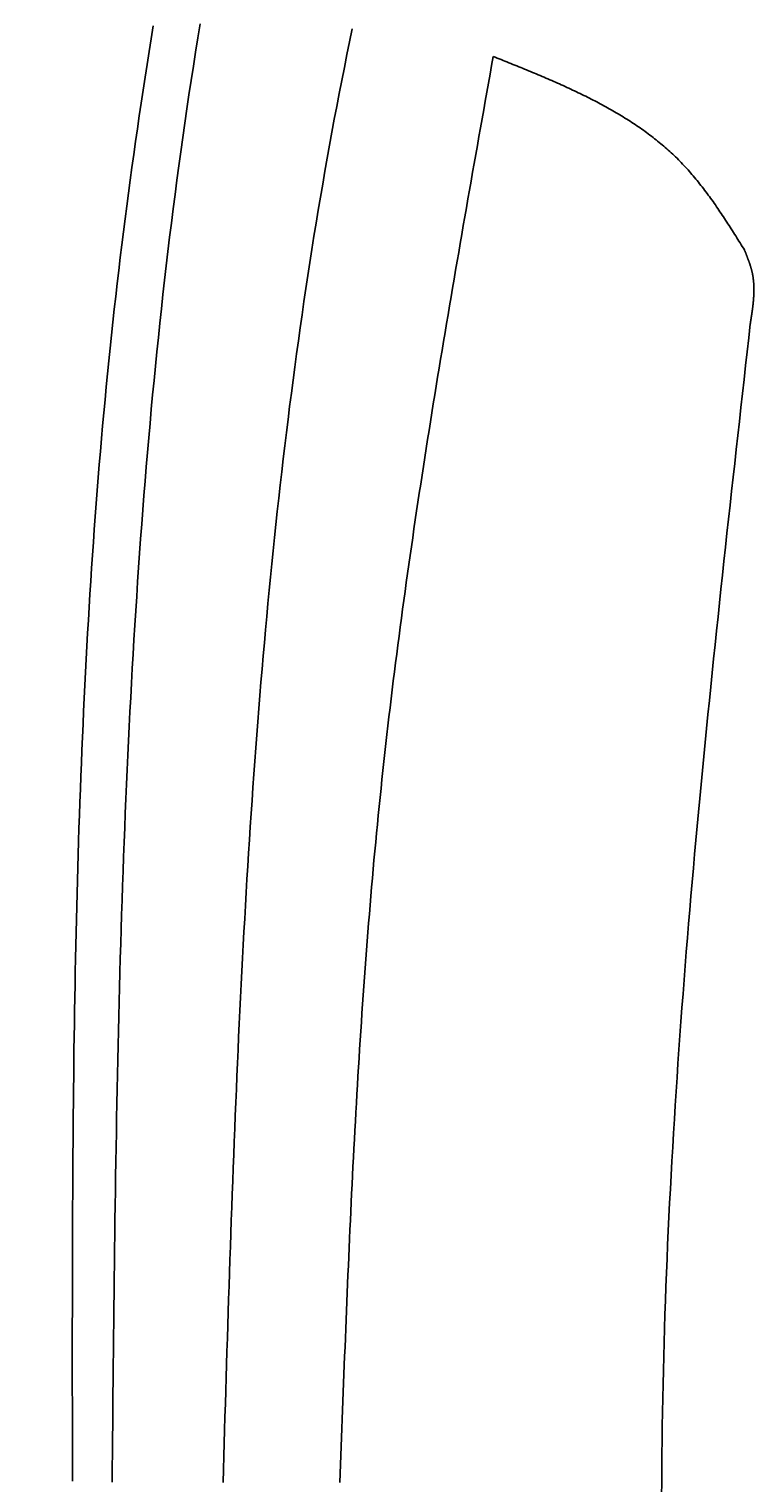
# Model space of a CAD drawing. Extents: x 715 to 7297, y 267 to 3702.
# Tile 9 of 62: x 1204 to 1389, y 2133 to 2504. Entities that reach past the tile are written whole.
import ezdxf

# ---------------------------------------------------------------- set-up
doc = ezdxf.new("R2010")
doc.units = 0
doc.layers.get('0').update_dxf_attribs({"linetype": 'CONTINUOUS'})
doc.layers.get('DEFPOINTS').update_dxf_attribs({"linetype": 'CONTINUOUS'})
for name, color, linetype in [('4', 3, 'CONTINUOUS'), ('5', 3, 'CONTINUOUS'), ('CAR', 10, 'CONTINUOUS')]:
    doc.layers.add(name, color=color, linetype=linetype)
doc.styles.get("Standard").update_dxf_attribs({"font": 'ISOCP.SHX'})
doc.dimstyles.get("Standard").update_dxf_attribs({"dimtxt": 2.5, "dimasz": 2.5, "dimexe": 1.25, "dimexo": 0.625, "dimtad": 1, "dimcen": 2.5, "dimazin": 3, "dimtfac": 1, "dimtmove": 0, "dimatfit": 3})

# ---------------------------------------------------------------- blocks, each defined once
blk = doc.blocks.new('PUNKT')
at = {"layer": '4', "color": 0, "linetype": 'BYBLOCK'}
blk.add_line((-0.5, 0), (-1, 0), dxfattribs=at)
at = {"layer": '4', "color": 0, "linetype": 'BYBLOCK', "const_width": 0.5}
blk.add_lwpolyline([(-0.25, 0, 1), (0.25, 0, 1)], format="xyb", close=True, dxfattribs=at)
blk = doc.blocks.new('*U16')
at = {"layer": '5', "color": 2}
blk.add_text('300', height=70, rotation=90, dxfattribs=at).set_placement((785.85, 1713.74))
blk = doc.blocks.new('*D4')
at = {"layer": '5'}
for p, q in [((1352.73, 3287.27), (775.85, 3287.27)), ((815.85, 327.27), (815.85, 3247.27)), ((1352.77, 287.27), (775.85, 287.27))]:
    blk.add_line(p, q, dxfattribs=at)
at = {"layer": 'DEFPOINTS', "color": 0}
for p in [(815.85, 3287.27), (1372.73, 3287.27), (1372.77, 287.27)]:
    blk.add_point(p, dxfattribs=at)
blk.add_blockref('*U16', (0, 0))
at = {"layer": '5', "xscale": 40, "yscale": 40, "zscale": 40}
for p, rotation in [((815.85, 3287.27), 90), ((815.85, 287.27), 270)]:
    blk.add_blockref('PUNKT', p, dxfattribs=dict(at, rotation=rotation))

msp = doc.modelspace()

# ---------------------------------------------------------------- linework, layer by layer
at = {"layer": 'CAR'}
for points in [[(1235.61, 2505.23, 0), (1235.08, 2501.95, 0), (1234.57, 2498.66, 0), (1234.06, 2495.38, 0), (1233.55, 2492.09, 0), (1233.05, 2488.81, 0), (1232.56, 2485.52, 0), (1232.07, 2482.24, 0), (1231.6, 2478.95, 0), (1231.12, 2475.66, 0), (1230.66, 2472.37, 0), (1230.2, 2469.08, 0), (1229.75, 2465.79, 0), (1229.31, 2462.5, 0), (1228.88, 2459.21, 0), (1228.45, 2455.91, 0), (1228.03, 2452.62, 0), (1227.62, 2449.32, 0), (1227.22, 2446.03, 0), (1226.83, 2442.73, 0), (1226.44, 2439.43, 0), (1226.06, 2436.13, 0), (1225.69, 2432.84, 0), (1225.33, 2429.54, 0), (1224.98, 2426.23, 0), (1224.64, 2422.93, 0), (1224.3, 2419.63, 0), (1223.97, 2416.33, 0), (1223.65, 2413.02, 0), (1223.34, 2409.72, 0), (1223.03, 2406.41, 0), (1222.73, 2403.1, 0), (1222.44, 2399.8, 0), (1222.16, 2396.49, 0), (1221.88, 2393.18, 0), (1221.61, 2389.87, 0), (1221.35, 2386.56, 0), (1221.09, 2383.25, 0), (1220.85, 2379.93, 0), (1220.6, 2376.62, 0), (1220.37, 2373.31, 0), (1220.14, 2369.99, 0), (1219.92, 2366.68, 0), (1219.7, 2363.36, 0), (1219.49, 2360.05, 0), (1219.29, 2356.73, 0), (1219.09, 2353.41, 0), (1218.9, 2350.09, 0), (1218.71, 2346.78, 0), (1218.54, 2343.46, 0), (1218.36, 2340.14, 0), (1218.19, 2336.81, 0), (1218.03, 2333.49, 0), (1217.87, 2330.17, 0), (1217.72, 2326.85, 0), (1217.58, 2323.53, 0), (1217.43, 2320.2, 0), (1217.3, 2316.88, 0), (1217.17, 2313.55, 0), (1217.04, 2310.23, 0), (1216.92, 2306.9, 0), (1216.8, 2303.58, 0), (1216.69, 2300.25, 0), (1216.58, 2296.92, 0), (1216.48, 2293.6, 0), (1216.38, 2290.27, 0), (1216.29, 2286.94, 0), (1216.2, 2283.61, 0), (1216.11, 2280.28, 0), (1216.03, 2276.95, 0), (1215.95, 2273.62, 0), (1215.88, 2270.29, 0), (1215.81, 2266.96, 0), (1215.74, 2263.63, 0), (1215.68, 2260.3, 0), (1215.62, 2256.96, 0), (1215.56, 2253.63, 0), (1215.51, 2250.3, 0), (1215.46, 2246.97, 0), (1215.41, 2243.63, 0), (1215.37, 2240.3, 0), (1215.33, 2236.96, 0), (1215.29, 2233.63, 0), (1215.25, 2230.29, 0), (1215.22, 2226.96, 0), (1215.19, 2223.62, 0), (1215.16, 2220.29, 0), (1215.14, 2216.95, 0), (1215.11, 2213.62, 0), (1215.09, 2210.28, 0), (1215.08, 2206.94, 0), (1215.06, 2203.61, 0), (1215.04, 2200.27, 0), (1215.03, 2196.93, 0), (1215.02, 2193.6, 0), (1215.01, 2190.26, 0), (1215, 2186.92, 0), (1214.99, 2183.58, 0), (1214.99, 2180.25, 0), (1214.99, 2176.91, 0), (1214.98, 2173.57, 0), (1214.98, 2170.23, 0), (1214.98, 2166.89, 0), (1214.98, 2163.55, 0), (1214.98, 2160.21, 0), (1214.98, 2156.88, 0), (1214.99, 2153.54, 0), (1214.99, 2150.2, 0), (1214.99, 2146.86, 0), (1215, 2143.52, 0), (1215, 2140.18, 0), (1215, 2136.84, 0), (1215.01, 2133.5, 0)], [(1225.16, 2133.28, 0), (1225.2, 2137, 0), (1225.23, 2140.72, 0), (1225.26, 2144.44, 0), (1225.3, 2148.16, 0), (1225.33, 2151.88, 0), (1225.37, 2155.6, 0), (1225.4, 2159.32, 0), (1225.44, 2163.04, 0), (1225.48, 2166.76, 0), (1225.52, 2170.48, 0), (1225.56, 2174.2, 0), (1225.6, 2177.92, 0), (1225.64, 2181.64, 0), (1225.68, 2185.35, 0), (1225.73, 2189.07, 0), (1225.78, 2192.79, 0), (1225.83, 2196.51, 0), (1225.88, 2200.23, 0), (1225.93, 2203.94, 0), (1225.98, 2207.66, 0), (1226.04, 2211.38, 0), (1226.1, 2215.09, 0), (1226.16, 2218.81, 0), (1226.23, 2222.52, 0), (1226.29, 2226.24, 0), (1226.36, 2229.95, 0), (1226.44, 2233.66, 0), (1226.51, 2237.38, 0), (1226.59, 2241.09, 0), (1226.67, 2244.8, 0), (1226.76, 2248.51, 0), (1226.85, 2252.22, 0), (1226.94, 2255.93, 0), (1227.03, 2259.64, 0), (1227.13, 2263.35, 0), (1227.24, 2267.06, 0), (1227.35, 2270.77, 0), (1227.46, 2274.48, 0), (1227.57, 2278.18, 0), (1227.69, 2281.89, 0), (1227.82, 2285.59, 0), (1227.95, 2289.3, 0), (1228.08, 2293, 0), (1228.22, 2296.7, 0), (1228.36, 2300.4, 0), (1228.51, 2304.1, 0), (1228.67, 2307.8, 0), (1228.83, 2311.5, 0), (1228.99, 2315.2, 0), (1229.16, 2318.9, 0), (1229.33, 2322.59, 0), (1229.52, 2326.29, 0), (1229.7, 2329.98, 0), (1229.89, 2333.68, 0), (1230.09, 2337.37, 0), (1230.3, 2341.06, 0), (1230.51, 2344.75, 0), (1230.73, 2348.44, 0), (1230.95, 2352.13, 0), (1231.18, 2355.81, 0), (1231.42, 2359.5, 0), (1231.66, 2363.18, 0), (1231.91, 2366.87, 0), (1232.17, 2370.55, 0), (1232.43, 2374.23, 0), (1232.7, 2377.91, 0), (1232.98, 2381.59, 0), (1233.27, 2385.26, 0), (1233.56, 2388.94, 0), (1233.87, 2392.62, 0), (1234.18, 2396.29, 0), (1234.49, 2399.96, 0), (1234.82, 2403.63, 0), (1235.15, 2407.3, 0), (1235.49, 2410.97, 0), (1235.84, 2414.63, 0), (1236.2, 2418.3, 0), (1236.57, 2421.96, 0), (1236.95, 2425.63, 0), (1237.33, 2429.29, 0), (1237.72, 2432.94, 0), (1238.13, 2436.6, 0), (1238.54, 2440.26, 0), (1238.96, 2443.91, 0), (1239.39, 2447.57, 0), (1239.83, 2451.22, 0), (1240.28, 2454.87, 0), (1240.74, 2458.51, 0), (1241.21, 2462.16, 0), (1241.68, 2465.81, 0), (1242.17, 2469.45, 0), (1242.67, 2473.09, 0), (1243.18, 2476.73, 0), (1243.7, 2480.37, 0), (1244.23, 2484, 0), (1244.77, 2487.64, 0), (1245.32, 2491.27, 0), (1245.88, 2494.9, 0), (1246.45, 2498.53, 0), (1247.04, 2502.15, 0), (1247.63, 2505.78, 0)], [(1286.46, 2504.48, 0), (1285.77, 2501.18, 0), (1285.1, 2497.89, 0), (1284.43, 2494.59, 0), (1283.78, 2491.29, 0), (1283.13, 2487.98, 0), (1282.5, 2484.67, 0), (1281.87, 2481.36, 0), (1281.26, 2478.05, 0), (1280.65, 2474.73, 0), (1280.06, 2471.42, 0), (1279.47, 2468.1, 0), (1278.9, 2464.78, 0), (1278.33, 2461.45, 0), (1277.77, 2458.13, 0), (1277.22, 2454.8, 0), (1276.68, 2451.47, 0), (1276.15, 2448.14, 0), (1275.63, 2444.8, 0), (1275.12, 2441.47, 0), (1274.62, 2438.13, 0), (1274.12, 2434.79, 0), (1273.64, 2431.45, 0), (1273.16, 2428.11, 0), (1272.69, 2424.77, 0), (1272.23, 2421.43, 0), (1271.78, 2418.08, 0), (1271.33, 2414.73, 0), (1270.9, 2411.39, 0), (1270.47, 2408.04, 0), (1270.05, 2404.69, 0), (1269.64, 2401.34, 0), (1269.23, 2397.98, 0), (1268.84, 2394.63, 0), (1268.45, 2391.28, 0), (1268.06, 2387.92, 0), (1267.69, 2384.57, 0), (1267.32, 2381.21, 0), (1266.96, 2377.86, 0), (1266.61, 2374.5, 0), (1266.26, 2371.14, 0), (1265.92, 2367.78, 0), (1265.59, 2364.43, 0), (1265.26, 2361.07, 0), (1264.94, 2357.71, 0), (1264.63, 2354.35, 0), (1264.32, 2350.99, 0), (1264.02, 2347.63, 0), (1263.72, 2344.28, 0), (1263.44, 2340.92, 0), (1263.15, 2337.56, 0), (1262.88, 2334.2, 0), (1262.61, 2330.84, 0), (1262.34, 2327.49, 0), (1262.08, 2324.13, 0), (1261.83, 2320.77, 0), (1261.58, 2317.42, 0), (1261.34, 2314.06, 0), (1261.1, 2310.71, 0), (1260.87, 2307.35, 0), (1260.64, 2304, 0), (1260.42, 2300.64, 0), (1260.2, 2297.29, 0), (1259.99, 2293.93, 0), (1259.78, 2290.58, 0), (1259.57, 2287.23, 0), (1259.38, 2283.87, 0), (1259.18, 2280.52, 0), (1258.99, 2277.17, 0), (1258.8, 2273.81, 0), (1258.62, 2270.46, 0), (1258.44, 2267.11, 0), (1258.27, 2263.76, 0), (1258.1, 2260.41, 0), (1257.93, 2257.06, 0), (1257.77, 2253.7, 0), (1257.61, 2250.35, 0), (1257.45, 2247, 0), (1257.3, 2243.65, 0), (1257.15, 2240.3, 0), (1257, 2236.95, 0), (1256.86, 2233.6, 0), (1256.72, 2230.25, 0), (1256.58, 2226.9, 0), (1256.44, 2223.55, 0), (1256.31, 2220.2, 0), (1256.18, 2216.86, 0), (1256.05, 2213.51, 0), (1255.93, 2210.16, 0), (1255.8, 2206.81, 0), (1255.68, 2203.46, 0), (1255.56, 2200.11, 0), (1255.45, 2196.76, 0), (1255.33, 2193.42, 0), (1255.22, 2190.07, 0), (1255.11, 2186.72, 0), (1255, 2183.37, 0), (1254.89, 2180.02, 0), (1254.78, 2176.68, 0), (1254.67, 2173.33, 0), (1254.57, 2169.98, 0), (1254.46, 2166.63, 0), (1254.36, 2163.29, 0), (1254.26, 2159.94, 0), (1254.16, 2156.59, 0), (1254.06, 2153.24, 0), (1253.96, 2149.9, 0), (1253.86, 2146.55, 0), (1253.76, 2143.2, 0), (1253.66, 2139.86, 0), (1253.56, 2136.51, 0), (1253.46, 2133.16, 0)], [(1322.43, 2497.4, 0), (1322.03, 2495.13, 0), (1321.62, 2492.86, 0), (1321.22, 2490.58, 0), (1320.82, 2488.31, 0), (1320.41, 2486.03, 0), (1320.01, 2483.76, 0), (1319.6, 2481.49, 0), (1319.2, 2479.21, 0), (1318.8, 2476.94, 0), (1318.39, 2474.66, 0), (1317.99, 2472.39, 0), (1317.59, 2470.11, 0), (1317.19, 2467.84, 0), (1316.79, 2465.56, 0), (1316.39, 2463.29, 0), (1315.99, 2461.01, 0), (1315.59, 2458.74, 0), (1315.2, 2456.46, 0), (1314.8, 2454.19, 0), (1314.41, 2451.91, 0), (1314.01, 2449.64, 0), (1313.62, 2447.36, 0), (1313.23, 2445.09, 0), (1312.83, 2442.81, 0), (1312.44, 2440.54, 0), (1312.06, 2438.26, 0), (1311.67, 2435.99, 0), (1311.28, 2433.71, 0), (1310.9, 2431.43, 0), (1310.51, 2429.16, 0), (1310.13, 2426.88, 0), (1309.75, 2424.6, 0), (1309.37, 2422.33, 0), (1309, 2420.05, 0), (1308.62, 2417.77, 0), (1308.25, 2415.49, 0), (1307.88, 2413.22, 0), (1307.51, 2410.94, 0), (1307.14, 2408.66, 0), (1306.77, 2406.38, 0), (1306.41, 2404.1, 0), (1306.05, 2401.83, 0), (1305.69, 2399.55, 0), (1305.33, 2397.27, 0), (1304.97, 2394.99, 0), (1304.62, 2392.71, 0), (1304.27, 2390.43, 0), (1303.92, 2388.15, 0), (1303.57, 2385.87, 0), (1303.23, 2383.59, 0), (1302.89, 2381.31, 0), (1302.55, 2379.03, 0), (1302.21, 2376.74, 0), (1301.88, 2374.46, 0), (1301.55, 2372.18, 0), (1301.22, 2369.9, 0), (1300.89, 2367.62, 0), (1300.57, 2365.33, 0), (1300.25, 2363.05, 0), (1299.93, 2360.77, 0), (1299.62, 2358.48, 0), (1299.3, 2356.2, 0), (1299, 2353.91, 0), (1298.69, 2351.63, 0), (1298.39, 2349.34, 0), (1298.09, 2347.06, 0), (1297.8, 2344.77, 0), (1297.5, 2342.49, 0), (1297.21, 2340.2, 0), (1296.93, 2337.91, 0), (1296.65, 2335.63, 0), (1296.37, 2333.34, 0), (1296.09, 2331.05, 0), (1295.82, 2328.76, 0), (1295.56, 2326.47, 0), (1295.29, 2324.18, 0), (1295.03, 2321.89, 0), (1294.78, 2319.6, 0), (1294.52, 2317.31, 0), (1294.27, 2315.02, 0), (1294.03, 2312.73, 0), (1293.79, 2310.44, 0), (1293.55, 2308.15, 0), (1293.32, 2305.86, 0), (1293.09, 2303.56, 0), (1292.87, 2301.27, 0), (1292.65, 2298.98, 0), (1292.43, 2296.68, 0), (1292.21, 2294.39, 0), (1292, 2292.09, 0), (1291.8, 2289.8, 0), (1291.59, 2287.5, 0), (1291.39, 2285.21, 0), (1291.2, 2282.91, 0), (1291.01, 2280.61, 0), (1290.82, 2278.32, 0), (1290.63, 2276.02, 0), (1290.45, 2273.72, 0), (1290.27, 2271.42, 0), (1290.09, 2269.12, 0), (1289.92, 2266.83, 0), (1289.75, 2264.53, 0), (1289.58, 2262.23, 0), (1289.41, 2259.93, 0), (1289.25, 2257.63, 0), (1289.09, 2255.33, 0), (1288.93, 2253.03, 0), (1288.78, 2250.73, 0), (1288.63, 2248.42, 0), (1288.48, 2246.12, 0), (1288.33, 2243.82, 0), (1288.19, 2241.52, 0), (1288.05, 2239.22, 0), (1287.91, 2236.91, 0), (1287.77, 2234.61, 0), (1287.64, 2232.31, 0), (1287.51, 2230.01, 0), (1287.38, 2227.7, 0), (1287.25, 2225.4, 0), (1287.13, 2223.1, 0), (1287, 2220.79, 0), (1286.88, 2218.49, 0), (1286.76, 2216.18, 0), (1286.64, 2213.88, 0), (1286.53, 2211.57, 0), (1286.41, 2209.27, 0), (1286.3, 2206.96, 0), (1286.19, 2204.66, 0), (1286.08, 2202.35, 0), (1285.97, 2200.05, 0), (1285.87, 2197.74, 0), (1285.76, 2195.43, 0), (1285.66, 2193.13, 0), (1285.56, 2190.82, 0), (1285.45, 2188.51, 0), (1285.35, 2186.21, 0), (1285.26, 2183.9, 0), (1285.16, 2181.59, 0), (1285.06, 2179.29, 0), (1284.97, 2176.98, 0), (1284.87, 2174.67, 0), (1284.78, 2172.37, 0), (1284.69, 2170.06, 0), (1284.6, 2167.75, 0), (1284.51, 2165.44, 0), (1284.42, 2163.14, 0), (1284.33, 2160.83, 0), (1284.24, 2158.52, 0), (1284.15, 2156.21, 0), (1284.06, 2153.9, 0), (1283.97, 2151.6, 0), (1283.89, 2149.29, 0), (1283.8, 2146.98, 0), (1283.72, 2144.67, 0), (1283.63, 2142.36, 0), (1283.54, 2140.06, 0), (1283.46, 2137.75, 0), (1283.37, 2135.44, 0), (1283.29, 2133.13, 0)], [(1322.43, 2497.4, 0), (1322.94, 2497.2, 0), (1323.44, 2497, 0), (1323.94, 2496.8, 0), (1324.44, 2496.6, 0), (1324.94, 2496.4, 0), (1325.44, 2496.2, 0), (1325.95, 2496, 0), (1326.45, 2495.8, 0), (1326.95, 2495.6, 0), (1327.45, 2495.39, 0), (1327.95, 2495.19, 0), (1328.45, 2494.99, 0), (1328.95, 2494.79, 0), (1329.45, 2494.58, 0), (1329.95, 2494.38, 0), (1330.45, 2494.18, 0), (1330.95, 2493.97, 0), (1331.45, 2493.77, 0), (1331.94, 2493.56, 0), (1332.44, 2493.35, 0), (1332.94, 2493.15, 0), (1333.43, 2492.94, 0), (1333.93, 2492.73, 0), (1334.42, 2492.52, 0), (1334.92, 2492.31, 0), (1335.41, 2492.1, 0), (1335.9, 2491.89, 0), (1336.4, 2491.68, 0), (1336.89, 2491.47, 0), (1337.38, 2491.25, 0), (1337.87, 2491.04, 0), (1338.36, 2490.83, 0), (1338.84, 2490.61, 0), (1339.33, 2490.39, 0), (1339.82, 2490.17, 0), (1340.3, 2489.96, 0), (1340.79, 2489.73, 0), (1341.27, 2489.51, 0), (1341.75, 2489.29, 0), (1342.24, 2489.07, 0), (1342.72, 2488.84, 0), (1343.2, 2488.62, 0), (1343.67, 2488.39, 0), (1344.15, 2488.16, 0), (1344.63, 2487.93, 0), (1345.1, 2487.7, 0), (1345.58, 2487.47, 0), (1346.05, 2487.23, 0), (1346.52, 2487, 0), (1346.99, 2486.76, 0), (1347.46, 2486.52, 0), (1347.93, 2486.28, 0), (1348.39, 2486.04, 0), (1348.86, 2485.8, 0), (1349.32, 2485.56, 0), (1349.78, 2485.31, 0), (1350.24, 2485.06, 0), (1350.7, 2484.81, 0), (1351.16, 2484.56, 0), (1351.61, 2484.31, 0), (1352.07, 2484.06, 0), (1352.52, 2483.8, 0), (1352.97, 2483.54, 0), (1353.42, 2483.28, 0), (1353.86, 2483.02, 0), (1354.31, 2482.76, 0), (1354.75, 2482.49, 0), (1355.2, 2482.22, 0), (1355.64, 2481.95, 0), (1356.08, 2481.68, 0), (1356.51, 2481.41, 0), (1356.95, 2481.13, 0), (1357.38, 2480.85, 0), (1357.81, 2480.57, 0), (1358.24, 2480.29, 0), (1358.67, 2480.01, 0), (1359.09, 2479.72, 0), (1359.51, 2479.43, 0), (1359.94, 2479.14, 0), (1360.35, 2478.85, 0), (1360.77, 2478.55, 0), (1361.19, 2478.25, 0), (1361.6, 2477.95, 0), (1362.01, 2477.65, 0), (1362.42, 2477.34, 0), (1362.82, 2477.04, 0), (1363.23, 2476.72, 0), (1363.63, 2476.41, 0), (1364.03, 2476.1, 0), (1364.42, 2475.78, 0), (1364.82, 2475.46, 0), (1365.21, 2475.13, 0), (1365.6, 2474.81, 0), (1365.99, 2474.48, 0), (1366.37, 2474.14, 0), (1366.75, 2473.81, 0), (1367.13, 2473.47, 0), (1367.51, 2473.13, 0), (1367.88, 2472.79, 0), (1368.26, 2472.44, 0), (1368.63, 2472.09, 0), (1368.99, 2471.74, 0), (1369.36, 2471.39, 0), (1369.72, 2471.03, 0), (1370.08, 2470.67, 0), (1370.43, 2470.3, 0), (1370.78, 2469.93, 0), (1371.13, 2469.56, 0), (1371.48, 2469.19, 0), (1371.83, 2468.81, 0), (1372.17, 2468.43, 0), (1372.51, 2468.05, 0), (1372.84, 2467.67, 0), (1373.18, 2467.28, 0), (1373.51, 2466.89, 0), (1373.84, 2466.5, 0), (1374.17, 2466.1, 0), (1374.5, 2465.7, 0), (1374.82, 2465.3, 0), (1375.14, 2464.9, 0), (1375.46, 2464.49, 0), (1375.78, 2464.09, 0), (1376.09, 2463.68, 0), (1376.4, 2463.27, 0), (1376.72, 2462.85, 0), (1377.03, 2462.44, 0), (1377.33, 2462.02, 0), (1377.64, 2461.6, 0), (1377.94, 2461.18, 0), (1378.25, 2460.75, 0), (1378.55, 2460.33, 0), (1378.85, 2459.9, 0), (1379.15, 2459.47, 0), (1379.44, 2459.04, 0), (1379.74, 2458.61, 0), (1380.03, 2458.18, 0), (1380.33, 2457.75, 0), (1380.62, 2457.31, 0), (1380.91, 2456.88, 0), (1381.2, 2456.44, 0), (1381.49, 2456, 0), (1381.78, 2455.56, 0), (1382.07, 2455.12, 0), (1382.35, 2454.68, 0), (1382.64, 2454.23, 0), (1382.92, 2453.79, 0), (1383.21, 2453.35, 0), (1383.49, 2452.9, 0), (1383.77, 2452.45, 0), (1384.06, 2452.01, 0), (1384.34, 2451.56, 0), (1384.62, 2451.11, 0), (1384.9, 2450.67, 0), (1385.18, 2450.22, 0), (1385.46, 2449.77, 0), (1385.74, 2449.32, 0), (1386.02, 2448.87, 0), (1386.3, 2448.42, 0), (1386.58, 2447.98, 0)], [(1386.58, 2447.98, 0), (1386.63, 2447.86, 0), (1386.67, 2447.75, 0), (1386.72, 2447.64, 0), (1386.76, 2447.52, 0), (1386.81, 2447.41, 0), (1386.86, 2447.3, 0), (1386.9, 2447.18, 0), (1386.95, 2447.07, 0), (1386.99, 2446.96, 0), (1387.04, 2446.84, 0), (1387.08, 2446.73, 0), (1387.13, 2446.62, 0), (1387.17, 2446.5, 0), (1387.21, 2446.39, 0), (1387.26, 2446.28, 0), (1387.3, 2446.16, 0), (1387.35, 2446.05, 0), (1387.39, 2445.93, 0), (1387.43, 2445.82, 0), (1387.48, 2445.71, 0), (1387.52, 2445.59, 0), (1387.56, 2445.48, 0), (1387.6, 2445.37, 0), (1387.64, 2445.25, 0), (1387.68, 2445.14, 0), (1387.72, 2445.02, 0), (1387.76, 2444.91, 0), (1387.8, 2444.8, 0), (1387.84, 2444.68, 0), (1387.88, 2444.57, 0), (1387.92, 2444.45, 0), (1387.96, 2444.34, 0), (1388, 2444.22, 0), (1388.03, 2444.11, 0), (1388.07, 2443.99, 0), (1388.1, 2443.88, 0), (1388.14, 2443.77, 0), (1388.17, 2443.65, 0), (1388.21, 2443.54, 0), (1388.24, 2443.42, 0), (1388.27, 2443.31, 0), (1388.31, 2443.19, 0), (1388.34, 2443.07, 0), (1388.37, 2442.96, 0), (1388.4, 2442.84, 0), (1388.43, 2442.73, 0), (1388.46, 2442.61, 0), (1388.48, 2442.5, 0), (1388.51, 2442.38, 0), (1388.54, 2442.26, 0), (1388.56, 2442.15, 0), (1388.59, 2442.03, 0), (1388.61, 2441.92, 0), (1388.63, 2441.8, 0), (1388.66, 2441.68, 0), (1388.68, 2441.57, 0), (1388.7, 2441.45, 0), (1388.72, 2441.33, 0), (1388.74, 2441.21, 0), (1388.76, 2441.1, 0), (1388.77, 2440.98, 0), (1388.79, 2440.86, 0), (1388.81, 2440.74, 0), (1388.82, 2440.63, 0), (1388.84, 2440.51, 0), (1388.85, 2440.39, 0), (1388.86, 2440.27, 0), (1388.88, 2440.16, 0), (1388.89, 2440.04, 0), (1388.9, 2439.92, 0), (1388.91, 2439.8, 0), (1388.92, 2439.68, 0), (1388.93, 2439.56, 0), (1388.94, 2439.44, 0), (1388.94, 2439.33, 0), (1388.95, 2439.21, 0), (1388.96, 2439.09, 0), (1388.96, 2438.97, 0), (1388.97, 2438.85, 0), (1388.97, 2438.73, 0), (1388.98, 2438.61, 0), (1388.98, 2438.49, 0), (1388.98, 2438.37, 0), (1388.99, 2438.25, 0), (1388.99, 2438.13, 0), (1388.99, 2438.01, 0), (1388.99, 2437.89, 0), (1388.99, 2437.77, 0), (1388.99, 2437.65, 0), (1388.99, 2437.53, 0), (1388.99, 2437.41, 0), (1388.98, 2437.29, 0), (1388.98, 2437.17, 0), (1388.98, 2437.05, 0), (1388.98, 2436.93, 0), (1388.97, 2436.81, 0), (1388.97, 2436.69, 0), (1388.96, 2436.57, 0), (1388.96, 2436.45, 0), (1388.95, 2436.33, 0), (1388.94, 2436.21, 0), (1388.94, 2436.09, 0), (1388.93, 2435.97, 0), (1388.92, 2435.85, 0), (1388.91, 2435.73, 0), (1388.91, 2435.6, 0), (1388.9, 2435.48, 0), (1388.89, 2435.36, 0), (1388.88, 2435.24, 0), (1388.87, 2435.12, 0), (1388.86, 2435, 0), (1388.85, 2434.88, 0), (1388.84, 2434.75, 0), (1388.82, 2434.63, 0), (1388.81, 2434.51, 0), (1388.8, 2434.39, 0), (1388.79, 2434.27, 0), (1388.77, 2434.15, 0), (1388.76, 2434.02, 0), (1388.75, 2433.9, 0), (1388.73, 2433.78, 0), (1388.72, 2433.66, 0), (1388.71, 2433.54, 0), (1388.69, 2433.42, 0), (1388.68, 2433.29, 0), (1388.66, 2433.17, 0), (1388.65, 2433.05, 0), (1388.63, 2432.93, 0), (1388.61, 2432.8, 0), (1388.6, 2432.68, 0), (1388.58, 2432.56, 0), (1388.57, 2432.44, 0), (1388.55, 2432.32, 0), (1388.53, 2432.19, 0), (1388.51, 2432.07, 0), (1388.5, 2431.95, 0), (1388.48, 2431.83, 0), (1388.46, 2431.7, 0), (1388.44, 2431.58, 0), (1388.43, 2431.46, 0), (1388.41, 2431.34, 0), (1388.39, 2431.21, 0), (1388.37, 2431.09, 0), (1388.35, 2430.97, 0), (1388.33, 2430.85, 0), (1388.32, 2430.72, 0), (1388.3, 2430.6, 0), (1388.28, 2430.48, 0), (1388.26, 2430.36, 0), (1388.24, 2430.23, 0), (1388.22, 2430.11, 0), (1388.2, 2429.99, 0), (1388.18, 2429.86, 0), (1388.16, 2429.74, 0), (1388.14, 2429.62, 0), (1388.12, 2429.5, 0), (1388.11, 2429.37, 0), (1388.09, 2429.25, 0), (1388.07, 2429.13, 0)], [(1365.44, 2129.74, 0), (1365.45, 2133.31, 0), (1365.47, 2136.87, 0), (1365.5, 2140.43, 0), (1365.54, 2143.99, 0), (1365.59, 2147.55, 0), (1365.65, 2151.11, 0), (1365.71, 2154.68, 0), (1365.79, 2158.24, 0), (1365.87, 2161.8, 0), (1365.96, 2165.36, 0), (1366.06, 2168.92, 0), (1366.17, 2172.49, 0), (1366.28, 2176.05, 0), (1366.4, 2179.61, 0), (1366.54, 2183.17, 0), (1366.67, 2186.74, 0), (1366.82, 2190.3, 0), (1366.97, 2193.86, 0), (1367.14, 2197.42, 0), (1367.3, 2200.99, 0), (1367.48, 2204.55, 0), (1367.66, 2208.11, 0), (1367.85, 2211.68, 0), (1368.05, 2215.24, 0), (1368.25, 2218.8, 0), (1368.46, 2222.37, 0), (1368.68, 2225.93, 0), (1368.9, 2229.49, 0), (1369.13, 2233.06, 0), (1369.36, 2236.62, 0), (1369.6, 2240.19, 0), (1369.85, 2243.75, 0), (1370.1, 2247.31, 0), (1370.36, 2250.88, 0), (1370.63, 2254.44, 0), (1370.89, 2258.01, 0), (1371.17, 2261.57, 0), (1371.45, 2265.13, 0), (1371.73, 2268.7, 0), (1372.02, 2272.26, 0), (1372.32, 2275.83, 0), (1372.62, 2279.39, 0), (1372.92, 2282.96, 0), (1373.23, 2286.52, 0), (1373.55, 2290.08, 0), (1373.86, 2293.65, 0), (1374.19, 2297.21, 0), (1374.51, 2300.78, 0), (1374.84, 2304.34, 0), (1375.18, 2307.91, 0), (1375.51, 2311.47, 0), (1375.86, 2315.04, 0), (1376.2, 2318.6, 0), (1376.55, 2322.17, 0), (1376.9, 2325.73, 0), (1377.26, 2329.3, 0), (1377.62, 2332.86, 0), (1377.98, 2336.43, 0), (1378.34, 2339.99, 0), (1378.71, 2343.56, 0), (1379.08, 2347.12, 0), (1379.45, 2350.69, 0), (1379.83, 2354.25, 0), (1380.2, 2357.82, 0), (1380.58, 2361.38, 0), (1380.96, 2364.95, 0), (1381.35, 2368.52, 0), (1381.73, 2372.08, 0), (1382.12, 2375.65, 0), (1382.51, 2379.21, 0), (1382.9, 2382.78, 0), (1383.29, 2386.34, 0), (1383.68, 2389.91, 0), (1384.08, 2393.47, 0), (1384.47, 2397.04, 0), (1384.87, 2400.6, 0), (1385.27, 2404.17, 0), (1385.67, 2407.74, 0), (1386.07, 2411.3, 0), (1386.47, 2414.87, 0), (1386.87, 2418.43, 0), (1387.27, 2422, 0), (1387.67, 2425.56, 0), (1388.07, 2429.13, 0)]]:
    msp.add_polyline3d(points, dxfattribs=at)

# ---------------------------------------------------------------- dimensions: what is measured, and where the dimension line sits
at = {"layer": '5'}
dim = msp.add_linear_dim(base=(815.852, 3287.271), p1=(1372.775, 287.271), p2=(1372.73, 3287.271), angle=90, dimstyle='Standard', dxfattribs=at)
dim.commit()
dim.dimension.update_dxf_attribs({"geometry": '*D4', "text_midpoint": (750.852, 1787.271)})

doc.saveas('drawing.dxf')
